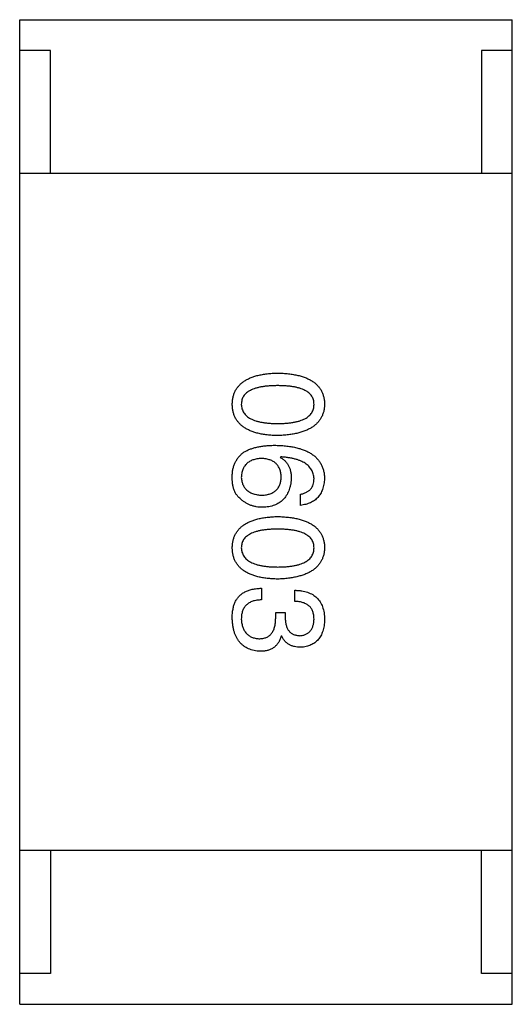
# Model space of a CAD drawing. Header units: millimetres. Extents: x 42 to 554, y 166 to 335.
# Tile 134 of 256: x 442.311 to 443.111, y 212.983 to 214.583. Entities that reach past the tile are written whole.
import ezdxf

# ---------------------------------------------------------------- set-up
doc = ezdxf.new("R2010")
doc.units = ezdxf.units.MM
doc.header["$LTSCALE"] = 30.734
doc.layers.get('0').update_dxf_attribs({"linetype": 'CONTINUOUS'})

msp = doc.modelspace()

# ---------------------------------------------------------------- linework, layer by layer
at = {"linetype": 'Continuous'}
for p, q in [((442.3111, 214.5831), (443.1111, 214.5831)), ((442.3111, 212.9831), (442.3111, 214.5831)), ((443.1111, 212.9831), (443.1111, 214.5831)), ((442.3611, 214.5331), (442.3111, 214.5331)), ((442.3611, 214.3331), (442.3611, 214.5331)), ((443.1111, 214.5331), (443.0611, 214.5331)), ((443.0611, 214.5331), (443.0611, 214.3331)), ((443.1111, 214.3331), (442.3111, 214.3331)), ((442.735, 213.8726), (442.7341, 213.8718)), ((442.7669, 213.7939), (442.7669, 213.812)), ((442.7038, 213.6591), (442.7038, 213.6403)), ((442.7579, 213.6378), (442.7579, 213.6559)), ((442.7268, 213.6198), (442.7423, 213.6198)), ((442.7268, 213.6108), (442.7268, 213.6198)), ((442.7423, 213.6198), (442.7423, 213.61)), ((442.7366, 213.5813), (442.7358, 213.5813)), ((443.1111, 213.2331), (442.3111, 213.2331)), ((442.3611, 213.2331), (442.3611, 213.0331)), ((443.0611, 213.0331), (443.0611, 213.2331)), ((442.3611, 213.0331), (442.3111, 213.0331)), ((443.1111, 213.0331), (443.0611, 213.0331)), ((442.3111, 212.9831), (443.1111, 212.9831))]:
    msp.add_line(p, q, dxfattribs=at)
for points, knots in [([(442.6563, 213.958), (442.6564, 213.96), (442.6565, 213.9639), (442.6575, 213.9695), (442.659, 213.9748), (442.6611, 213.9797), (442.6637, 213.9842), (442.667, 213.9884), (442.6708, 213.9921), (442.6752, 213.9955), (442.6801, 213.9985), (442.6856, 214.0011), (442.6916, 214.0033), (442.6982, 214.0052), (442.7054, 214.0067), (442.7131, 214.0078), (442.7214, 214.0086), (442.7271, 214.0088), (442.73, 214.0089)], [0, 0, 0, 0, 0.059135, 0.115606, 0.169241, 0.221578, 0.273261, 0.324749, 0.377329, 0.431642, 0.488541, 0.548597, 0.612232, 0.680174, 0.752504, 0.829777, 0.912307, 1, 1, 1, 1]), ([(442.73, 214.0089), (442.7331, 214.0088), (442.739, 214.0086), (442.7476, 214.0078), (442.7556, 214.0067), (442.7629, 214.0052), (442.7698, 214.0033), (442.776, 214.0011), (442.7817, 213.9985), (442.7868, 213.9955), (442.7913, 213.9921), (442.7952, 213.9884), (442.7986, 213.9842), (442.8013, 213.9797), (442.8034, 213.9748), (442.805, 213.9696), (442.806, 213.9639), (442.8062, 213.96), (442.8063, 213.958)], [0, 0, 0, 0, 0.088823, 0.172287, 0.250296, 0.323438, 0.392244, 0.456221, 0.516635, 0.573871, 0.628, 0.680335, 0.731489, 0.782557, 0.834044, 0.886738, 0.942089, 1, 1, 1, 1]), ([(442.73, 213.9884), (442.7277, 213.9884), (442.7231, 213.9883), (442.7164, 213.9879), (442.7101, 213.9874), (442.7044, 213.9866), (442.6991, 213.9855), (442.6942, 213.9842), (442.6898, 213.9827), (442.6858, 213.9809), (442.6824, 213.9789), (442.6793, 213.9766), (442.6768, 213.9741), (442.6747, 213.9714), (442.673, 213.9684), (442.6719, 213.9651), (442.6712, 213.9617), (442.6711, 213.9593), (442.671, 213.958)], [0, 0, 0, 0, 0.096457, 0.187288, 0.27178, 0.350132, 0.423455, 0.491343, 0.554037, 0.612253, 0.666313, 0.717038, 0.764921, 0.811214, 0.856775, 0.902988, 0.950234, 1, 1, 1, 1]), ([(442.7891, 213.958), (442.789, 213.9593), (442.7889, 213.9617), (442.7882, 213.9652), (442.7871, 213.9684), (442.7855, 213.9714), (442.7833, 213.9741), (442.7808, 213.9766), (442.7777, 213.9789), (442.7742, 213.9809), (442.7703, 213.9827), (442.7659, 213.9842), (442.7611, 213.9855), (442.7558, 213.9866), (442.75, 213.9874), (442.7437, 213.9879), (442.737, 213.9883), (442.7324, 213.9884), (442.73, 213.9884)], [0, 0, 0, 0, 0.049764, 0.097007, 0.143217, 0.188577, 0.235116, 0.282997, 0.333719, 0.387776, 0.445989, 0.508679, 0.576563, 0.649481, 0.728235, 0.812722, 0.903548, 1, 1, 1, 1]), ([(442.73, 213.9072), (442.7271, 213.9073), (442.7214, 213.9075), (442.7131, 213.9083), (442.7054, 213.9094), (442.6982, 213.9109), (442.6916, 213.9128), (442.6856, 213.915), (442.6801, 213.9176), (442.6751, 213.9206), (442.6708, 213.924), (442.667, 213.9277), (442.6637, 213.9319), (442.6611, 213.9364), (442.659, 213.9413), (442.6575, 213.9465), (442.6565, 213.9522), (442.6564, 213.9561), (442.6563, 213.958)], [0, 0, 0, 0, 0.08769, 0.170218, 0.24749, 0.319818, 0.387758, 0.451391, 0.511445, 0.568185, 0.622681, 0.67526, 0.726746, 0.778428, 0.830764, 0.884397, 0.940866, 1, 1, 1, 1]), ([(442.671, 213.958), (442.6711, 213.9568), (442.6713, 213.9543), (442.672, 213.9508), (442.6733, 213.9474), (442.675, 213.9444), (442.6771, 213.9415), (442.6797, 213.939), (442.6828, 213.9367), (442.6862, 213.9346), (442.6902, 213.9327), (442.6946, 213.9312), (442.6994, 213.9298), (442.7047, 213.9288), (442.7104, 213.9279), (442.7165, 213.9273), (442.7231, 213.927), (442.7277, 213.9269), (442.73, 213.9269)], [0, 0, 0, 0, 0.050879, 0.099377, 0.146973, 0.193618, 0.240619, 0.289461, 0.34047, 0.395283, 0.453059, 0.515633, 0.582666, 0.655287, 0.732971, 0.815933, 0.905166, 1, 1, 1, 1]), ([(442.73, 213.9269), (442.7324, 213.9269), (442.737, 213.927), (442.7437, 213.9273), (442.75, 213.9279), (442.7557, 213.9288), (442.7611, 213.9299), (442.7659, 213.9312), (442.7703, 213.9328), (442.7743, 213.9346), (442.7777, 213.9367), (442.7808, 213.939), (442.7833, 213.9416), (442.7855, 213.9443), (442.7871, 213.9474), (442.7882, 213.9508), (442.7889, 213.9543), (442.789, 213.9568), (442.7891, 213.958)], [0, 0, 0, 0, 0.095719, 0.185854, 0.269738, 0.347952, 0.420315, 0.487894, 0.550245, 0.608186, 0.662454, 0.713283, 0.761375, 0.808209, 0.854301, 0.901312, 0.949396, 1, 1, 1, 1]), ([(442.8063, 213.958), (442.8062, 213.9561), (442.8059, 213.9523), (442.8049, 213.9467), (442.8032, 213.9415), (442.801, 213.9367), (442.7982, 213.9322), (442.7949, 213.9281), (442.7909, 213.9244), (442.7864, 213.921), (442.7813, 213.918), (442.7757, 213.9154), (442.7694, 213.9131), (442.7626, 213.9112), (442.7553, 213.9097), (442.7474, 213.9085), (442.7389, 213.9076), (442.7331, 213.9074), (442.73, 213.9072)], [0, 0, 0, 0, 0.057415, 0.112361, 0.16496, 0.216437, 0.267441, 0.318839, 0.371478, 0.426325, 0.483626, 0.544235, 0.608673, 0.677374, 0.750405, 0.828394, 0.911525, 1, 1, 1, 1]), ([(442.6759, 213.8808), (442.6775, 213.8817), (442.6807, 213.8834), (442.686, 213.8856), (442.6916, 213.8874), (442.6978, 213.8889), (442.7044, 213.8901), (442.7114, 213.8909), (442.7189, 213.8914), (442.7241, 213.8915), (442.7268, 213.8915)], [0, 0, 0, 0, 0.101889, 0.209155, 0.322694, 0.442863, 0.569758, 0.70479, 0.848502, 1, 1, 1, 1]), ([(442.7268, 213.8915), (442.7299, 213.8914), (442.736, 213.8912), (442.7449, 213.8903), (442.7531, 213.8892), (442.7608, 213.8876), (442.7679, 213.8856), (442.7744, 213.8832), (442.7803, 213.8805), (442.7856, 213.8772), (442.7903, 213.8737), (442.7944, 213.8697), (442.7979, 213.8653), (442.8008, 213.8605), (442.8031, 213.8552), (442.8048, 213.8496), (442.8059, 213.8436), (442.8061, 213.8395), (442.8063, 213.8374)], [0, 0, 0, 0, 0.087517, 0.169686, 0.246944, 0.319347, 0.387088, 0.450961, 0.511075, 0.567974, 0.622351, 0.675039, 0.726853, 0.778688, 0.83093, 0.884738, 0.941043, 1, 1, 1, 1]), ([(442.6563, 213.8423), (442.6564, 213.8444), (442.6566, 213.8484), (442.6577, 213.8542), (442.6593, 213.8596), (442.6615, 213.8647), (442.6643, 213.8693), (442.6676, 213.8736), (442.6715, 213.8775), (442.6744, 213.8797), (442.6759, 213.8808)], [0, 0, 0, 0, 0.137449, 0.267856, 0.393219, 0.514735, 0.63397, 0.753734, 0.874967, 1, 1, 1, 1]), ([(442.7891, 213.8374), (442.789, 213.8387), (442.7888, 213.8412), (442.7879, 213.8449), (442.7868, 213.8484), (442.7851, 213.8516), (442.7831, 213.8546), (442.7807, 213.8574), (442.7779, 213.8599), (442.7747, 213.8623), (442.7711, 213.8644), (442.7671, 213.8662), (442.7627, 213.8679), (442.7579, 213.8693), (442.7527, 213.8704), (442.7472, 213.8714), (442.7412, 213.8722), (442.7371, 213.8725), (442.735, 213.8726)], [0, 0, 0, 0, 0.054741, 0.107075, 0.158339, 0.208382, 0.258772, 0.310045, 0.362765, 0.417822, 0.475982, 0.537466, 0.602901, 0.673037, 0.747247, 0.826291, 0.910782, 1, 1, 1, 1]), ([(442.7038, 213.8702), (442.7025, 213.8701), (442.7, 213.8699), (442.6964, 213.8694), (442.693, 213.8686), (442.6898, 213.8677), (442.6869, 213.8665), (442.6842, 213.865), (442.6818, 213.8635), (442.6796, 213.8616), (442.6777, 213.8595), (442.676, 213.8572), (442.6745, 213.8547), (442.6733, 213.852), (442.6724, 213.8491), (442.6717, 213.8459), (442.6712, 213.8425), (442.6711, 213.8402), (442.671, 213.839)], [0, 0, 0, 0, 0.076467, 0.148148, 0.216496, 0.280559, 0.342274, 0.401168, 0.458322, 0.514073, 0.569257, 0.62465, 0.68124, 0.739113, 0.799947, 0.862804, 0.929597, 1, 1, 1, 1]), ([(442.7358, 213.8398), (442.7357, 213.841), (442.7356, 213.8433), (442.7352, 213.8465), (442.7345, 213.8496), (442.7335, 213.8525), (442.7324, 213.8551), (442.7309, 213.8575), (442.7293, 213.8598), (442.7274, 213.8618), (442.7253, 213.8636), (442.7229, 213.8652), (442.7203, 213.8666), (442.7175, 213.8677), (442.7144, 213.8686), (442.7111, 213.8694), (442.7075, 213.8699), (442.7051, 213.8701), (442.7038, 213.8702)], [0, 0, 0, 0, 0.070453, 0.136523, 0.199866, 0.260392, 0.318446, 0.374657, 0.430182, 0.485556, 0.541071, 0.598396, 0.657208, 0.718642, 0.783247, 0.851631, 0.923928, 1, 1, 1, 1]), ([(442.7341, 213.8718), (442.7356, 213.8709), (442.7384, 213.8692), (442.7421, 213.8661), (442.7452, 213.8624), (442.7478, 213.8583), (442.7498, 213.8537), (442.7512, 213.8487), (442.752, 213.8432), (442.7521, 213.8393), (442.7522, 213.8374)], [0, 0, 0, 0, 0.122276, 0.239997, 0.35611, 0.473903, 0.59404, 0.720428, 0.855383, 1, 1, 1, 1]), ([(442.6686, 213.8054), (442.6675, 213.8063), (442.6654, 213.8082), (442.6628, 213.8117), (442.6606, 213.8156), (442.6588, 213.82), (442.6575, 213.8249), (442.6566, 213.8303), (442.6562, 213.8361), (442.6562, 213.8402), (442.6563, 213.8423)], [0, 0, 0, 0, 0.105033, 0.21147, 0.321511, 0.438526, 0.563605, 0.698055, 0.843218, 1, 1, 1, 1]), ([(442.671, 213.839), (442.6711, 213.8379), (442.6713, 213.8358), (442.6719, 213.8327), (442.6726, 213.8298), (442.6737, 213.8271), (442.675, 213.8246), (442.6765, 213.8223), (442.6782, 213.8202), (442.6802, 213.8183), (442.6825, 213.8165), (442.6849, 213.8151), (442.6876, 213.8137), (442.6906, 213.8127), (442.6938, 213.8118), (442.6972, 213.8111), (442.7008, 213.8106), (442.7033, 213.8104), (442.7046, 213.8103)], [0, 0, 0, 0, 0.066682, 0.130303, 0.190802, 0.248749, 0.30534, 0.361219, 0.415721, 0.471765, 0.528279, 0.586428, 0.64659, 0.710143, 0.776461, 0.846692, 0.921137, 1, 1, 1, 1]), ([(442.7046, 213.8103), (442.7059, 213.8104), (442.7083, 213.8106), (442.7117, 213.8111), (442.7149, 213.8118), (442.7179, 213.8127), (442.7207, 213.8139), (442.7232, 213.8152), (442.7255, 213.8167), (442.7276, 213.8185), (442.7295, 213.8204), (442.7311, 213.8226), (442.7324, 213.825), (442.7336, 213.8276), (442.7345, 213.8303), (442.7352, 213.8333), (442.7356, 213.8365), (442.7357, 213.8387), (442.7358, 213.8398)], [0, 0, 0, 0, 0.076288, 0.14871, 0.216387, 0.281386, 0.342528, 0.402111, 0.4591, 0.514852, 0.569974, 0.625644, 0.682226, 0.740156, 0.800362, 0.863471, 0.930116, 1, 1, 1, 1]), ([(442.7522, 213.8374), (442.752, 213.8355), (442.7517, 213.832), (442.7508, 213.8269), (442.7496, 213.822), (442.7481, 213.8176), (442.7463, 213.8135), (442.7442, 213.8097), (442.7417, 213.8062), (442.7389, 213.8031), (442.7358, 213.8003), (442.7324, 213.7979), (442.7287, 213.7958), (442.7246, 213.7941), (442.7203, 213.7927), (442.7156, 213.7917), (442.7107, 213.7909), (442.7072, 213.7907), (442.7055, 213.7907)], [0, 0, 0, 0, 0.074228, 0.144548, 0.211288, 0.274576, 0.335162, 0.393915, 0.450599, 0.506657, 0.562409, 0.618617, 0.676096, 0.735061, 0.79654, 0.860906, 0.928473, 1, 1, 1, 1]), ([(442.7669, 213.812), (442.7687, 213.8123), (442.772, 213.8131), (442.7766, 213.8149), (442.7804, 213.8173), (442.7836, 213.8202), (442.7861, 213.8238), (442.7878, 213.8278), (442.7889, 213.8324), (442.789, 213.8357), (442.7891, 213.8374)], [0, 0, 0, 0, 0.1439, 0.274233, 0.394478, 0.509388, 0.621911, 0.738504, 0.863414, 1, 1, 1, 1]), ([(442.8063, 213.8374), (442.8061, 213.8358), (442.8059, 213.8327), (442.8052, 213.8282), (442.8042, 213.8239), (442.803, 213.8199), (442.8015, 213.8162), (442.7997, 213.8128), (442.7976, 213.8097), (442.7953, 213.8068), (442.7927, 213.8042), (442.7898, 213.8019), (442.7866, 213.7999), (442.7832, 213.7981), (442.7795, 213.7966), (442.7756, 213.7955), (442.7713, 213.7945), (442.7684, 213.7941), (442.7669, 213.7939)], [0, 0, 0, 0, 0.073784, 0.144317, 0.211047, 0.274818, 0.336501, 0.395724, 0.453465, 0.510016, 0.566585, 0.622844, 0.680328, 0.739335, 0.800408, 0.863904, 0.93053, 1, 1, 1, 1]), ([(442.7055, 213.7907), (442.7037, 213.7907), (442.7003, 213.7908), (442.6952, 213.7915), (442.6903, 213.7926), (442.6855, 213.7942), (442.681, 213.7964), (442.6766, 213.7989), (442.6725, 213.8019), (442.6699, 213.8042), (442.6686, 213.8054)], [0, 0, 0, 0, 0.12904, 0.253809, 0.377066, 0.499122, 0.621469, 0.744665, 0.870607, 1, 1, 1, 1]), ([(442.6563, 213.7249), (442.6564, 213.7269), (442.6565, 213.7308), (442.6575, 213.7364), (442.659, 213.7416), (442.6611, 213.7465), (442.6637, 213.7511), (442.667, 213.7552), (442.6708, 213.759), (442.6752, 213.7623), (442.6801, 213.7653), (442.6856, 213.7679), (442.6916, 213.7702), (442.6982, 213.772), (442.7054, 213.7736), (442.7131, 213.7746), (442.7214, 213.7754), (442.7271, 213.7756), (442.73, 213.7757)], [0, 0, 0, 0, 0.059135, 0.115606, 0.169241, 0.221578, 0.273261, 0.324749, 0.377329, 0.431642, 0.488541, 0.548597, 0.612232, 0.680174, 0.752504, 0.829777, 0.912307, 1, 1, 1, 1]), ([(442.73, 213.7757), (442.7331, 213.7756), (442.739, 213.7754), (442.7476, 213.7746), (442.7556, 213.7736), (442.7629, 213.772), (442.7698, 213.7702), (442.776, 213.7679), (442.7817, 213.7653), (442.7868, 213.7623), (442.7913, 213.759), (442.7952, 213.7552), (442.7986, 213.7511), (442.8013, 213.7466), (442.8034, 213.7416), (442.805, 213.7364), (442.806, 213.7308), (442.8062, 213.7269), (442.8063, 213.7249)], [0, 0, 0, 0, 0.088823, 0.172287, 0.250296, 0.323438, 0.392244, 0.456221, 0.516635, 0.573871, 0.628, 0.680335, 0.731489, 0.782557, 0.834044, 0.886738, 0.942089, 1, 1, 1, 1]), ([(442.73, 213.7552), (442.7277, 213.7552), (442.7231, 213.7552), (442.7164, 213.7548), (442.7101, 213.7542), (442.7044, 213.7534), (442.6991, 213.7523), (442.6942, 213.7511), (442.6898, 213.7495), (442.6858, 213.7477), (442.6824, 213.7457), (442.6793, 213.7435), (442.6768, 213.741), (442.6747, 213.7382), (442.673, 213.7352), (442.6719, 213.732), (442.6712, 213.7285), (442.6711, 213.7261), (442.671, 213.7249)], [0, 0, 0, 0, 0.096457, 0.187288, 0.27178, 0.350132, 0.423455, 0.491343, 0.554037, 0.612253, 0.666313, 0.717038, 0.764921, 0.811214, 0.856775, 0.902988, 0.950234, 1, 1, 1, 1]), ([(442.7891, 213.7249), (442.789, 213.7261), (442.7889, 213.7285), (442.7882, 213.732), (442.7871, 213.7352), (442.7855, 213.7382), (442.7833, 213.741), (442.7808, 213.7435), (442.7777, 213.7457), (442.7742, 213.7477), (442.7703, 213.7495), (442.7659, 213.7511), (442.7611, 213.7523), (442.7558, 213.7534), (442.75, 213.7542), (442.7437, 213.7548), (442.737, 213.7552), (442.7324, 213.7552), (442.73, 213.7552)], [0, 0, 0, 0, 0.049764, 0.097007, 0.143217, 0.188577, 0.235116, 0.282997, 0.333719, 0.387776, 0.445989, 0.508679, 0.576563, 0.649481, 0.728235, 0.812722, 0.903548, 1, 1, 1, 1]), ([(442.73, 213.6741), (442.7271, 213.6742), (442.7214, 213.6744), (442.7131, 213.6751), (442.7054, 213.6762), (442.6982, 213.6778), (442.6916, 213.6796), (442.6856, 213.6819), (442.6801, 213.6845), (442.6751, 213.6875), (442.6708, 213.6908), (442.667, 213.6946), (442.6637, 213.6987), (442.6611, 213.7032), (442.659, 213.7081), (442.6575, 213.7134), (442.6565, 213.719), (442.6564, 213.7229), (442.6563, 213.7249)], [0, 0, 0, 0, 0.08769, 0.170218, 0.24749, 0.319818, 0.387758, 0.451391, 0.511445, 0.568185, 0.622681, 0.67526, 0.726746, 0.778428, 0.830764, 0.884397, 0.940866, 1, 1, 1, 1]), ([(442.671, 213.7249), (442.6711, 213.7236), (442.6713, 213.7212), (442.672, 213.7176), (442.6733, 213.7143), (442.675, 213.7112), (442.6771, 213.7084), (442.6797, 213.7058), (442.6828, 213.7035), (442.6862, 213.7014), (442.6902, 213.6996), (442.6946, 213.698), (442.6994, 213.6967), (442.7047, 213.6956), (442.7104, 213.6948), (442.7165, 213.6942), (442.7231, 213.6938), (442.7277, 213.6938), (442.73, 213.6937)], [0, 0, 0, 0, 0.050879, 0.099377, 0.146973, 0.193618, 0.240619, 0.289461, 0.34047, 0.395283, 0.453059, 0.515633, 0.582666, 0.655287, 0.732971, 0.815933, 0.905166, 1, 1, 1, 1]), ([(442.73, 213.6937), (442.7324, 213.6938), (442.737, 213.6938), (442.7437, 213.6942), (442.75, 213.6948), (442.7557, 213.6956), (442.7611, 213.6967), (442.7659, 213.698), (442.7703, 213.6996), (442.7743, 213.7014), (442.7777, 213.7035), (442.7808, 213.7058), (442.7833, 213.7084), (442.7855, 213.7112), (442.7871, 213.7143), (442.7882, 213.7176), (442.7889, 213.7212), (442.789, 213.7236), (442.7891, 213.7249)], [0, 0, 0, 0, 0.095719, 0.185854, 0.269738, 0.347952, 0.420315, 0.487894, 0.550245, 0.608186, 0.662454, 0.713283, 0.761375, 0.808209, 0.854301, 0.901312, 0.949396, 1, 1, 1, 1]), ([(442.8063, 213.7249), (442.8062, 213.7229), (442.8059, 213.7191), (442.8049, 213.7136), (442.8032, 213.7084), (442.801, 213.7035), (442.7982, 213.6991), (442.7949, 213.695), (442.7909, 213.6913), (442.7864, 213.6879), (442.7813, 213.6849), (442.7757, 213.6822), (442.7694, 213.68), (442.7626, 213.6781), (442.7553, 213.6765), (442.7474, 213.6753), (442.7389, 213.6745), (442.7331, 213.6742), (442.73, 213.6741)], [0, 0, 0, 0, 0.057415, 0.112361, 0.16496, 0.216437, 0.267441, 0.318839, 0.371478, 0.426325, 0.483626, 0.544235, 0.608673, 0.677374, 0.750405, 0.828394, 0.911525, 1, 1, 1, 1]), ([(442.6612, 213.637), (442.6616, 213.6379), (442.6624, 213.6396), (442.664, 213.642), (442.6656, 213.6443), (442.6675, 213.6464), (442.6696, 213.6484), (442.6718, 213.6502), (442.6742, 213.6518), (442.6768, 213.6532), (442.6795, 213.6545), (442.6825, 213.6557), (442.6856, 213.6567), (442.6889, 213.6575), (442.6924, 213.6581), (442.696, 213.6587), (442.6999, 213.659), (442.7025, 213.6591), (442.7038, 213.6591)], [0, 0, 0, 0, 0.056906, 0.113264, 0.168825, 0.223843, 0.279195, 0.335267, 0.392098, 0.450414, 0.51054, 0.572219, 0.636652, 0.703156, 0.773102, 0.845505, 0.921063, 1, 1, 1, 1]), ([(442.7579, 213.6559), (442.7598, 213.6558), (442.7636, 213.6557), (442.769, 213.655), (442.774, 213.654), (442.7787, 213.6527), (442.783, 213.6509), (442.787, 213.6489), (442.7906, 213.6465), (442.7938, 213.6436), (442.7967, 213.6405), (442.7992, 213.6369), (442.8013, 213.633), (442.803, 213.6288), (442.8044, 213.6242), (442.8054, 213.6192), (442.8061, 213.6139), (442.8062, 213.6102), (442.8063, 213.6083)], [0, 0, 0, 0, 0.074804, 0.144899, 0.211458, 0.274554, 0.334363, 0.392059, 0.448123, 0.503024, 0.558154, 0.613471, 0.670844, 0.729926, 0.792003, 0.857405, 0.926768, 1, 1, 1, 1]), ([(442.6563, 213.61), (442.6563, 213.6114), (442.6563, 213.6141), (442.6565, 213.618), (442.6569, 213.6218), (442.6575, 213.6253), (442.6581, 213.6285), (442.659, 213.6316), (442.66, 213.6344), (442.6608, 213.6362), (442.6612, 213.637)], [0, 0, 0, 0, 0.15115, 0.29371, 0.429149, 0.55661, 0.677302, 0.791017, 0.898045, 1, 1, 1, 1]), ([(442.7038, 213.6403), (442.7025, 213.6402), (442.6999, 213.6401), (442.6962, 213.6397), (442.6927, 213.639), (442.6895, 213.6381), (442.6866, 213.637), (442.6838, 213.6356), (442.6814, 213.634), (442.6792, 213.6321), (442.6773, 213.6301), (442.6756, 213.6278), (442.6742, 213.6252), (442.673, 213.6224), (442.6721, 213.6194), (442.6715, 213.6162), (442.6711, 213.6128), (442.6711, 213.6104), (442.671, 213.6091)], [0, 0, 0, 0, 0.07723, 0.149593, 0.217944, 0.282232, 0.34411, 0.402297, 0.458791, 0.513966, 0.568538, 0.623291, 0.679957, 0.737243, 0.798142, 0.86118, 0.928728, 1, 1, 1, 1]), ([(442.7891, 213.6091), (442.789, 213.6103), (442.789, 213.6125), (442.7886, 213.6156), (442.788, 213.6186), (442.7872, 213.6214), (442.7861, 213.6239), (442.7847, 213.6263), (442.7832, 213.6284), (442.7813, 213.6303), (442.7792, 213.632), (442.7769, 213.6335), (442.7743, 213.6347), (442.7715, 213.6358), (442.7685, 213.6367), (442.7651, 213.6372), (442.7616, 213.6377), (442.7592, 213.6378), (442.7579, 213.6378)], [0, 0, 0, 0, 0.069877, 0.136363, 0.198671, 0.257968, 0.315462, 0.370709, 0.425568, 0.479847, 0.535753, 0.592303, 0.651386, 0.713311, 0.778642, 0.84836, 0.921866, 1, 1, 1, 1]), ([(442.7022, 213.5567), (442.7004, 213.5568), (442.6969, 213.5571), (442.6918, 213.558), (442.6871, 213.5592), (442.6827, 213.5608), (442.6787, 213.5628), (442.6749, 213.5653), (442.6716, 213.568), (442.6685, 213.5712), (442.6658, 213.5747), (442.6634, 213.5787), (442.6614, 213.583), (442.6597, 213.5876), (442.6583, 213.5927), (442.6573, 213.5981), (442.6566, 213.6039), (442.6564, 213.6079), (442.6563, 213.61)], [0, 0, 0, 0, 0.068236, 0.132937, 0.194125, 0.253174, 0.310181, 0.365986, 0.421096, 0.476216, 0.532352, 0.590232, 0.649824, 0.71274, 0.778406, 0.848058, 0.921922, 1, 1, 1, 1]), ([(442.671, 213.6091), (442.6711, 213.6079), (442.6713, 213.6055), (442.6718, 213.6021), (442.6725, 213.5988), (442.6734, 213.5958), (442.6745, 213.593), (442.6758, 213.5904), (442.6773, 213.5881), (442.679, 213.5859), (442.6809, 213.5841), (442.683, 213.5824), (442.6853, 213.581), (442.6878, 213.5797), (442.6905, 213.5787), (442.6934, 213.578), (442.6965, 213.5774), (442.6986, 213.5773), (442.6997, 213.5772)], [0, 0, 0, 0, 0.076694, 0.149502, 0.218019, 0.283183, 0.345589, 0.405199, 0.462852, 0.519478, 0.575313, 0.630559, 0.687006, 0.744638, 0.804006, 0.866059, 0.931486, 1, 1, 1, 1]), ([(442.6997, 213.5772), (442.7008, 213.5772), (442.7029, 213.5772), (442.706, 213.5776), (442.7089, 213.5783), (442.7116, 213.5792), (442.714, 213.5804), (442.7162, 213.5819), (442.7183, 213.5836), (442.7201, 213.5856), (442.7216, 213.5878), (442.723, 213.5903), (442.7242, 213.5931), (442.7251, 213.5961), (442.7259, 213.5994), (442.7264, 213.603), (442.7267, 213.6068), (442.7268, 213.6094), (442.7268, 213.6108)], [0, 0, 0, 0, 0.066518, 0.129194, 0.188613, 0.245254, 0.300032, 0.353805, 0.407079, 0.461108, 0.516272, 0.574141, 0.634837, 0.699275, 0.767504, 0.840272, 0.917505, 1, 1, 1, 1]), ([(442.7423, 213.61), (442.7424, 213.6089), (442.7425, 213.6067), (442.7428, 213.6037), (442.7434, 213.6008), (442.7441, 213.5981), (442.745, 213.5956), (442.746, 213.5934), (442.7472, 213.5913), (442.7486, 213.5894), (442.7502, 213.5878), (442.752, 213.5864), (442.7539, 213.5851), (442.756, 213.5841), (442.7583, 213.5833), (442.7607, 213.5826), (442.7634, 213.5823), (442.7652, 213.5821), (442.7661, 213.5821)], [0, 0, 0, 0, 0.079415, 0.154091, 0.22508, 0.29186, 0.355026, 0.415127, 0.472418, 0.528511, 0.583551, 0.638361, 0.693547, 0.750023, 0.807857, 0.868401, 0.932259, 1, 1, 1, 1]), ([(442.7661, 213.5821), (442.767, 213.5822), (442.7688, 213.5823), (442.7713, 213.5828), (442.7736, 213.5835), (442.7758, 213.5844), (442.7779, 213.5854), (442.7797, 213.5866), (442.7815, 213.588), (442.783, 213.5897), (442.7843, 213.5914), (442.7855, 213.5934), (442.7865, 213.5956), (442.7874, 213.5979), (442.788, 213.6005), (442.7886, 213.6032), (442.7889, 213.6061), (442.789, 213.6081), (442.7891, 213.6091)], [0, 0, 0, 0, 0.067655, 0.132224, 0.194132, 0.253145, 0.309858, 0.366002, 0.421361, 0.47702, 0.532632, 0.590536, 0.65067, 0.713258, 0.779588, 0.848803, 0.921949, 1, 1, 1, 1]), ([(442.8063, 213.6083), (442.8062, 213.6066), (442.806, 213.6032), (442.8054, 213.5984), (442.8045, 213.5938), (442.8033, 213.5896), (442.8019, 213.5856), (442.8002, 213.582), (442.7982, 213.5787), (442.7959, 213.5757), (442.7933, 213.573), (442.7905, 213.5707), (442.7874, 213.5686), (442.784, 213.5669), (442.7803, 213.5655), (442.7764, 213.5644), (442.7722, 213.5636), (442.7692, 213.5634), (442.7678, 213.5632)], [0, 0, 0, 0, 0.077845, 0.151584, 0.221397, 0.287366, 0.350104, 0.410398, 0.467998, 0.524388, 0.579979, 0.635152, 0.690917, 0.747936, 0.806661, 0.867861, 0.932479, 1, 1, 1, 1]), ([(442.7358, 213.5813), (442.7355, 213.5803), (442.7348, 213.5783), (442.7337, 213.5755), (442.7324, 213.5729), (442.731, 213.5705), (442.7294, 213.5683), (442.7276, 213.5663), (442.7258, 213.5644), (442.7237, 213.5628), (442.7215, 213.5614), (442.7192, 213.5601), (442.7167, 213.559), (442.7141, 213.5582), (442.7113, 213.5575), (442.7084, 213.5571), (442.7053, 213.5567), (442.7033, 213.5567), (442.7022, 213.5567)], [0, 0, 0, 0, 0.069445, 0.136039, 0.200011, 0.261745, 0.322328, 0.381403, 0.438864, 0.496655, 0.554398, 0.612391, 0.672266, 0.733005, 0.79604, 0.861293, 0.928785, 1, 1, 1, 1]), ([(442.7678, 213.5632), (442.7659, 213.5633), (442.7624, 213.5634), (442.7573, 213.5642), (442.7527, 213.5657), (442.7485, 213.5676), (442.7448, 213.5702), (442.7415, 213.5733), (442.7387, 213.577), (442.7373, 213.5798), (442.7366, 213.5813)], [0, 0, 0, 0, 0.143686, 0.277942, 0.40333, 0.521785, 0.638573, 0.755208, 0.874773, 1, 1, 1, 1])]:
    msp.add_open_spline(points, degree=3, knots=knots, dxfattribs=at)

doc.saveas('drawing.dxf')
